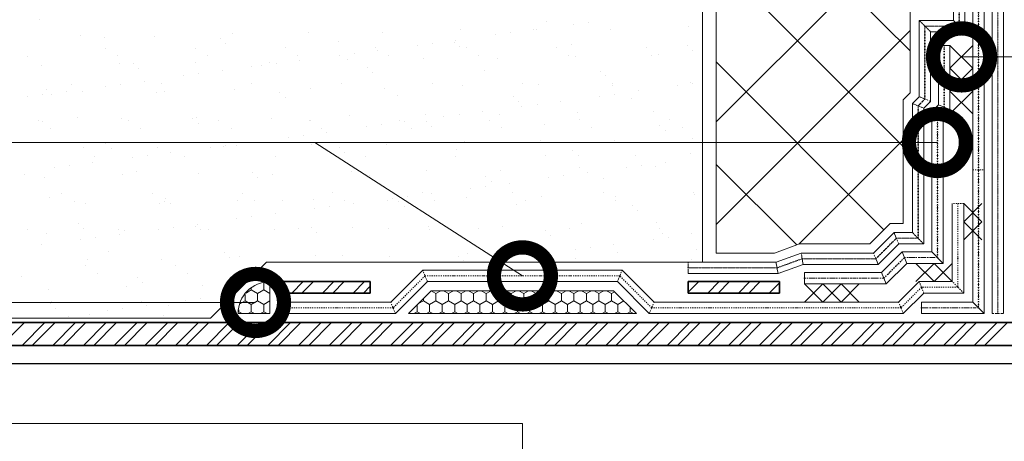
# Model space of a CAD drawing. Header units: millimetres. Extents: x 349531 to 1063351, y -131924 to 96186.
# Tile 34 of 228: x 473677 to 477995, y -55557 to -53709. Entities that reach past the tile are written whole.
import ezdxf

# ---------------------------------------------------------------- set-up
doc = ezdxf.new("R2010")
doc.units = ezdxf.units.MM
for name, pattern in [('пунктирнаяX2', [12.7, 0, -12.7]), ('Штрих-пунктирная', [20, 7.5, -2, 1, -2, 7.5]), ('штриховая 50', [1, 0.5, -0.5])]:
    doc.linetypes.add(name, pattern=pattern)
doc.layers.add('TN-АННОТАЦИИ', color=7, linetype='Continuous', lineweight=20, true_color=0x000000)
doc.layers.add('Штрих Пена Монтажная', color=7, linetype='Continuous', lineweight=15, true_color=0xff7c1c)
for name, color, linetype, lineweight in [('TN-Геотекстиль иглопробивной', 252, 'Штрих-пунктирная', 9), ('TN-ГИДРОИЗОЛЯЦИЯ БИТУМАЯ нижняя', 173, 'Continuous', 9), ('TN-ГИДРОИЗОЛЯЦИЯ УСИЛЕНИЕ', 1, 'Continuous', 9), ('TN-МЕТАЛЛ КОНСТРУКЦИИ', 162, 'Continuous', 35)]:
    doc.layers.add(name, color=color, linetype=linetype, lineweight=lineweight)

# ---------------------------------------------------------------- blocks, each defined once
blk = doc.blocks.new('_DotSmall')
at = {"color": 0, "linetype": 'ByBlock', "const_width": 0.5}
blk.add_lwpolyline([(-0.0625, 0, 1), (0.0625, 0, 1)], format="xyb", close=True, dxfattribs=at)

msp = doc.modelspace()

# ---------------------------------------------------------------- linework, layer by layer
at = {"lineweight": 15}
for p, q in [((476671.5, -54772.2), (476671.5, -50472.8)), ((474513.6, -55017.2), (474758.6, -54772.2)), ((474758.6, -54772.2), (476671.5, -54772.2)), ((472717.2, -55017.2), (474513.6, -55017.2))]:
    msp.add_line(p, q, dxfattribs=at)
at = {"lineweight": 20}
for p, q in [((476731.5, -54732.2), (476731.5, -50472.8)), ((477581.5, -53672.2), (477581.5, -54030.1)), ((477581.5, -54030.1), (477551.5, -54060.1)), ((477551.5, -54060.1), (477551.5, -54602.2)), ((477494.5, -54602.2), (477404.5, -54692.2)), ((477551.5, -54602.2), (477494.5, -54602.2)), ((477096.7, -54692.2), (476986.7, -54732.2)), ((477404.5, -54692.2), (477096.7, -54692.2)), ((476986.7, -54732.2), (476731.5, -54732.2))]:
    msp.add_line(p, q, dxfattribs=at)
at = {"linetype": 'Continuous', "lineweight": 9, "transparency": 33554559}
for p, q in [((477581.5, -53846.2), (476731.5, -52996.2)), ((476731.5, -54157.5), (477731.5, -53157.5)), ((477551.5, -54265.2), (476731.5, -53445.2)), ((476731.5, -54606.5), (477581.5, -53756.5)), ((477467, -54629.7), (476731.5, -53894.2)), ((477093.7, -54693.3), (477551.5, -54235.5)), ((477084.8, -54696.5), (476731.5, -54343.2))]:
    msp.add_line(p, q, dxfattribs=at)
at = {"linetype": 'Continuous', "lineweight": 9, "transparency": 33554687}
for p, q in [((473763.5, -53709.9), (473763.5, -53709.9)), ((475610.5, -53754.2), (475610.5, -53754.2)), ((475931.7, -53753.3), (475931.7, -53753.3)), ((475942.9, -53750), (475942.9, -53750)), ((475987.2, -53717), (475987.2, -53717)), ((476104.2, -53730.6), (476104.2, -53730.6)), ((476170.3, -53721.9), (476170.3, -53721.9)), ((476267.8, -53751.5), (476267.8, -53751.5)), ((476610.8, -53739.2), (476610.8, -53739.2)), ((473942.3, -53780.1), (473942.3, -53780.1)), ((474050, -53787), (474050, -53787)), ((474267.2, -53781.6), (474267.2, -53781.6)), ((474558.2, -53791.4), (474558.2, -53791.4)), ((474610.2, -53769.3), (474610.2, -53769.3)), ((474942.6, -53765), (474942.6, -53765)), ((475267.5, -53766.6), (475267.5, -53766.6)), ((475762.4, -53775.6), (475762.4, -53775.6)), ((475828.5, -53766.9), (475828.5, -53766.9)), ((474052.8, -53834), (474052.8, -53834)), ((474448.2, -53833.3), (474448.2, -53833.3)), ((474581.6, -53812.9), (474581.6, -53812.9)), ((474843.7, -53832.6), (474843.7, -53832.6)), ((475073.9, -53802.6), (475073.9, -53802.6)), ((475239.2, -53831.9), (475239.2, -53831.9)), ((475420.5, -53820.6), (475420.5, -53820.6)), ((475486.6, -53811.9), (475486.6, -53811.9)), ((475582.1, -53807), (475582.1, -53807)), ((475589.9, -53798.3), (475589.9, -53798.3)), ((475605.5, -53828.4), (475605.5, -53828.4)), ((475634.7, -53831.1), (475634.7, -53831.1)), ((476030.2, -53830.4), (476030.2, -53830.4)), ((476097.7, -53818.2), (476097.7, -53818.2)), ((476425.7, -53829.7), (476425.7, -53829.7)), ((476605.9, -53822.6), (476605.9, -53822.6)), ((473710.8, -53868.9), (473710.8, -53868.9)), ((474106.3, -53868.1), (474106.3, -53868.1)), ((474501.8, -53867.4), (474501.8, -53867.4)), ((474897.3, -53866.7), (474897.3, -53866.7)), ((475078.7, -53865.6), (475078.7, -53865.6)), ((475144.8, -53856.9), (475144.8, -53856.9)), ((475248, -53843.3), (475248, -53843.3)), ((475292.8, -53866), (475292.8, -53866)), ((475446.8, -53879.8), (475446.8, -53879.8)), ((475688.3, -53865.3), (475688.3, -53865.3)), ((475771.6, -53881.4), (475771.6, -53881.4)), ((476083.8, -53864.5), (476083.8, -53864.5)), ((476114.7, -53869), (476114.7, -53869)), ((476447.1, -53864.8), (476447.1, -53864.8)), ((476479.3, -53863.8), (476479.3, -53863.8)), ((476629.3, -53844), (476629.3, -53844)), ((473771, -53911.5), (473771, -53911.5)), ((474114, -53899.1), (474114, -53899.1)), ((474176.4, -53902.9), (474176.4, -53902.9)), ((474199.8, -53924.3), (474199.8, -53924.3)), ((474446.4, -53894.9), (474446.4, -53894.9)), ((474692.1, -53914.1), (474692.1, -53914.1)), ((474736.8, -53910.6), (474736.8, -53910.6)), ((474771.3, -53896.4), (474771.3, -53896.4)), ((474802.9, -53901.9), (474802.9, -53901.9)), ((474906.2, -53888.3), (474906.2, -53888.3)), ((475114.3, -53884.1), (475114.3, -53884.1)), ((475200.3, -53918.5), (475200.3, -53918.5)), ((474395, -53955.6), (474395, -53955.6)), ((474461.1, -53946.9), (474461.1, -53946.9)), ((474564.3, -53933.3), (474564.3, -53933.3)), ((475223.7, -53939.9), (475223.7, -53939.9)), ((475716, -53929.7), (475716, -53929.7)), ((476224.1, -53934.1), (476224.1, -53934.1)), ((476247.6, -53955.5), (476247.6, -53955.5)), ((473903.6, -53991.7), (473903.6, -53991.7)), ((474053.1, -54000.6), (474053.1, -54000.6)), ((474119.2, -53991.9), (474119.2, -53991.9)), ((474222.5, -53978.3), (474222.5, -53978.3)), ((474299.1, -53991), (474299.1, -53991)), ((474694.6, -53990.2), (474694.6, -53990.2)), ((474950.6, -54009.7), (474950.6, -54009.7)), ((475090.1, -53989.5), (475090.1, -53989.5)), ((475275.5, -54011.3), (475275.5, -54011.3)), ((475485.6, -53988.8), (475485.6, -53988.8)), ((475618.5, -53998.9), (475618.5, -53998.9)), ((475881.1, -53988.1), (475881.1, -53988.1)), ((475950.9, -53994.7), (475950.9, -53994.7)), ((476275.8, -53996.2), (476275.8, -53996.2)), ((476276.6, -53987.4), (476276.6, -53987.4)), ((476563.2, -53999), (476563.2, -53999)), ((476618.8, -53983.9), (476618.8, -53983.9)), ((476629.3, -53990.3), (476629.3, -53990.3)), ((473711.2, -54045.6), (473711.2, -54045.6)), ((473777.3, -54036.9), (473777.3, -54036.9)), ((473794.6, -54014.3), (473794.6, -54014.3)), ((473818.1, -54035.8), (473818.1, -54035.8)), ((473880.6, -54023.3), (473880.6, -54023.3)), ((473950.3, -54024.8), (473950.3, -54024.8)), ((474275.2, -54026.3), (474275.2, -54026.3)), ((474310.3, -54025.6), (474310.3, -54025.6)), ((474618.2, -54014), (474618.2, -54014)), ((474818.5, -54029.9), (474818.5, -54029.9)), ((474841.9, -54051.4), (474841.9, -54051.4)), ((475334.2, -54041.2), (475334.2, -54041.2)), ((475842.4, -54045.5), (475842.4, -54045.5)), ((476221.3, -54044), (476221.3, -54044)), ((476287.4, -54035.3), (476287.4, -54035.3)), ((476390.7, -54021.7), (476390.7, -54021.7)), ((475865.8, -54067), (475865.8, -54067)), ((475879.5, -54089), (475879.5, -54089)), ((475945.6, -54080.3), (475945.6, -54080.3)), ((476048.8, -54066.7), (476048.8, -54066.7)), ((476358, -54056.7), (476358, -54056.7)), ((473928.5, -54137), (473928.5, -54137)), ((474436.7, -54141.4), (474436.7, -54141.4)), ((474454.4, -54139.6), (474454.4, -54139.6)), ((474779.3, -54141.2), (474779.3, -54141.2)), ((475122.3, -54128.8), (475122.3, -54128.8)), ((475454.8, -54124.6), (475454.8, -54124.6)), ((475537.6, -54134), (475537.6, -54134)), ((475603.7, -54125.3), (475603.7, -54125.3)), ((475707, -54111.7), (475707, -54111.7)), ((475779.6, -54126.1), (475779.6, -54126.1)), ((476122.7, -54113.8), (476122.7, -54113.8)), ((476455.1, -54109.5), (476455.1, -54109.5)), ((473759.8, -54152.8), (473759.8, -54152.8)), ((473779, -54156.2), (473779, -54156.2)), ((474122, -54143.8), (474122, -54143.8)), ((474155.3, -54152), (474155.3, -54152)), ((474208.9, -54186.2), (474208.9, -54186.2)), ((474460.1, -54162.8), (474460.1, -54162.8)), ((474550.8, -54151.3), (474550.8, -54151.3)), ((474604.4, -54185.4), (474604.4, -54185.4)), ((474946.3, -54150.6), (474946.3, -54150.6)), ((474952.4, -54152.6), (474952.4, -54152.6)), ((474999.9, -54184.7), (474999.9, -54184.7)), ((475195.8, -54179), (475195.8, -54179)), ((475261.9, -54170.3), (475261.9, -54170.3)), ((475341.8, -54149.9), (475341.8, -54149.9)), ((475365.1, -54156.7), (475365.1, -54156.7)), ((475395.4, -54184), (475395.4, -54184)), ((475460.6, -54157), (475460.6, -54157)), ((475484, -54178.4), (475484, -54178.4)), ((475737.3, -54149.2), (475737.3, -54149.2)), ((475790.9, -54183.3), (475790.9, -54183.3)), ((475976.3, -54168.2), (475976.3, -54168.2)), ((476132.8, -54148.5), (476132.8, -54148.5)), ((476186.4, -54182.6), (476186.4, -54182.6)), ((476484.4, -54172.6), (476484.4, -54172.6)), ((476528.3, -54147.7), (476528.3, -54147.7)), ((476581.9, -54181.9), (476581.9, -54181.9)), ((473813.4, -54186.9), (473813.4, -54186.9)), ((474853.9, -54224), (474853.9, -54224)), ((474920, -54215.3), (474920, -54215.3)), ((475023.3, -54201.7), (475023.3, -54201.7)), ((476507.9, -54194), (476507.9, -54194)), ((476626.8, -54228.6), (476626.8, -54228.6)), ((473958.3, -54269.5), (473958.3, -54269.5)), ((474054.9, -54252.9), (474054.9, -54252.9)), ((474283.2, -54271), (474283.2, -54271)), ((474512, -54269), (474512, -54269)), ((474570.6, -54264.1), (474570.6, -54264.1)), ((474578.2, -54260.3), (474578.2, -54260.3)), ((474626.2, -54258.7), (474626.2, -54258.7)), ((474681.4, -54246.7), (474681.4, -54246.7)), ((474958.6, -54254.4), (474958.6, -54254.4)), ((475078.8, -54268.4), (475078.8, -54268.4)), ((475283.5, -54256), (475283.5, -54256)), ((475626.5, -54243.6), (475626.5, -54243.6)), ((475958.9, -54239.4), (475958.9, -54239.4)), ((476283.8, -54240.9), (476283.8, -54240.9)), ((474006.2, -54309.7), (474006.2, -54309.7)), ((474078.4, -54274.3), (474078.4, -54274.3)), ((474170.2, -54314), (474170.2, -54314)), ((474236.3, -54305.3), (474236.3, -54305.3)), ((474339.5, -54291.7), (474339.5, -54291.7)), ((474401.7, -54309), (474401.7, -54309)), ((474797.2, -54308.3), (474797.2, -54308.3)), ((475102.2, -54289.9), (475102.2, -54289.9)), ((475192.7, -54307.6), (475192.7, -54307.6)), ((475588.2, -54306.8), (475588.2, -54306.8)), ((475594.5, -54279.7), (475594.5, -54279.7)), ((475983.7, -54306.1), (475983.7, -54306.1)), ((476102.7, -54284), (476102.7, -54284)), ((476126.1, -54305.5), (476126.1, -54305.5)), ((476379.2, -54305.4), (476379.2, -54305.4)), ((476618.3, -54295.3), (476618.3, -54295.3)), ((473894.4, -54350.3), (473894.4, -54350.3)), ((473997.7, -54336.7), (473997.7, -54336.7)), ((476130.7, -54358.5), (476130.7, -54358.5)), ((476338.4, -54357.4), (476338.4, -54357.4)), ((476404.5, -54348.7), (476404.5, -54348.7)), ((476463.1, -54354.2), (476463.1, -54354.2)), ((476507.8, -54335.1), (476507.8, -54335.1)), ((473696.6, -54385.8), (473696.6, -54385.8)), ((473787, -54400.9), (473787, -54400.9)), ((473828.3, -54359), (473828.3, -54359)), ((474130, -54388.5), (474130, -54388.5)), ((474188.8, -54375.5), (474188.8, -54375.5)), ((474462.4, -54384.3), (474462.4, -54384.3)), ((474697, -54379.9), (474697, -54379.9)), ((474720.4, -54401.4), (474720.4, -54401.4)), ((474787.3, -54385.9), (474787.3, -54385.9)), ((475130.3, -54373.5), (475130.3, -54373.5)), ((475212.7, -54391.1), (475212.7, -54391.1)), ((475462.8, -54369.3), (475462.8, -54369.3)), ((475720.9, -54395.5), (475720.9, -54395.5)), ((475787.6, -54370.8), (475787.6, -54370.8)), ((476062.7, -54393.7), (476062.7, -54393.7)), ((476165.9, -54380.1), (476165.9, -54380.1)), ((475720.8, -54438.7), (475720.8, -54438.7)), ((475744.3, -54417), (475744.3, -54417)), ((475824.1, -54425.1), (475824.1, -54425.1)), ((475996.6, -54402.4), (475996.6, -54402.4)), ((476236.6, -54406.7), (476236.6, -54406.7)), ((473807.1, -54487), (473807.1, -54487)), ((473862.4, -54470.8), (473862.4, -54470.8)), ((474257.9, -54470.1), (474257.9, -54470.1)), ((474653.4, -54469.3), (474653.4, -54469.3)), ((475048.9, -54468.6), (475048.9, -54468.6)), ((475379, -54483.7), (475379, -54483.7)), ((475444.4, -54467.9), (475444.4, -54467.9)), ((475482.2, -54470.1), (475482.2, -54470.1)), ((475634.5, -54488.3), (475634.5, -54488.3)), ((475654.7, -54447.4), (475654.7, -54447.4)), ((475839.9, -54467.2), (475839.9, -54467.2)), ((475966.9, -54484.1), (475966.9, -54484.1)), ((476235.4, -54466.5), (476235.4, -54466.5)), ((476291.8, -54485.7), (476291.8, -54485.7)), ((476630.9, -54465.8), (476630.9, -54465.8)), ((476634.8, -54473.3), (476634.8, -54473.3)), ((473915.9, -54504.9), (473915.9, -54504.9)), ((473966.3, -54514.2), (473966.3, -54514.2)), ((474291.2, -54515.7), (474291.2, -54515.7)), ((474311.4, -54504.2), (474311.4, -54504.2)), ((474315.3, -54491.4), (474315.3, -54491.4)), ((474338.7, -54512.8), (474338.7, -54512.8)), ((474634.2, -54503.4), (474634.2, -54503.4)), ((474706.9, -54503.5), (474706.9, -54503.5)), ((474830.9, -54502.6), (474830.9, -54502.6)), ((474966.6, -54499.1), (474966.6, -54499.1)), ((475037.1, -54528.7), (475037.1, -54528.7)), ((475102.4, -54502.7), (475102.4, -54502.7)), ((475140.3, -54515.1), (475140.3, -54515.1)), ((475291.5, -54500.7), (475291.5, -54500.7)), ((475312.9, -54492.4), (475312.9, -54492.4)), ((475339.1, -54507), (475339.1, -54507)), ((475362.5, -54528.4), (475362.5, -54528.4)), ((475497.9, -54502), (475497.9, -54502)), ((475854.8, -54518.2), (475854.8, -54518.2)), ((475893.4, -54501.3), (475893.4, -54501.3)), ((476288.9, -54500.6), (476288.9, -54500.6)), ((476363, -54522.6), (476363, -54522.6)), ((474695.2, -54573.7), (474695.2, -54573.7)), ((474798.5, -54560.1), (474798.5, -54560.1)), ((474971, -54537.4), (474971, -54537.4)), ((476386.4, -54544), (476386.4, -54544)), ((473933.5, -54602.8), (473933.5, -54602.8)), ((474449.1, -54614.1), (474449.1, -54614.1)), ((474456.6, -54605.1), (474456.6, -54605.1)), ((474629.1, -54582.4), (474629.1, -54582.4)), ((475470.8, -54614), (475470.8, -54614)), ((475795.6, -54615.5), (475795.6, -54615.5)), ((476138.7, -54603.2), (476138.7, -54603.2)), ((476471.1, -54598.9), (476471.1, -54598.9)), ((473713.3, -54628.4), (473713.3, -54628.4)), ((473795, -54645.6), (473795, -54645.6)), ((473956.9, -54624.3), (473956.9, -54624.3)), ((474108.7, -54627.7), (474108.7, -54627.7)), ((474114.8, -54650.1), (474114.8, -54650.1)), ((474138, -54633.2), (474138, -54633.2)), ((474287.3, -54627.4), (474287.3, -54627.4)), ((474353.4, -54618.7), (474353.4, -54618.7)), ((474470.4, -54629), (474470.4, -54629)), ((474504.2, -54627), (474504.2, -54627)), ((474795.3, -54630.6), (474795.3, -54630.6)), ((474899.7, -54626.3), (474899.7, -54626.3)), ((474957.3, -54618.4), (474957.3, -54618.4)), ((474980.7, -54639.9), (474980.7, -54639.9)), ((475138.3, -54618.2), (475138.3, -54618.2)), ((475295.2, -54625.6), (475295.2, -54625.6)), ((475473, -54629.7), (475473, -54629.7)), ((475690.7, -54624.9), (475690.7, -54624.9)), ((475981.2, -54634), (475981.2, -54634)), ((476004.6, -54655.5), (476004.6, -54655.5)), ((476086.2, -54624.1), (476086.2, -54624.1)), ((476481.7, -54623.4), (476481.7, -54623.4)), ((476496.9, -54645.3), (476496.9, -54645.3)), ((476624.9, -54648.5), (476624.9, -54648.5)), ((473772.9, -54695.1), (473772.9, -54695.1)), ((473945.4, -54672.4), (473945.4, -54672.4)), ((474011.5, -54663.7), (474011.5, -54663.7)), ((476283, -54693.5), (476283, -54693.5)), ((476455.5, -54670.8), (476455.5, -54670.8)), ((476521.6, -54662.1), (476521.6, -54662.1)), ((474067.4, -54725.5), (474067.4, -54725.5)), ((474575.6, -54729.9), (474575.6, -54729.9)), ((474974.6, -54743.8), (474974.6, -54743.8)), ((475091.2, -54741.1), (475091.2, -54741.1)), ((475299.5, -54745.4), (475299.5, -54745.4)), ((475599.4, -54745.5), (475599.4, -54745.5)), ((475642.5, -54733), (475642.5, -54733)), ((475941.2, -54738.5), (475941.2, -54738.5)), ((475974.9, -54728.8), (475974.9, -54728.8)), ((476113.7, -54715.8), (476113.7, -54715.8)), ((476179.8, -54707.1), (476179.8, -54707.1)), ((476299.8, -54730.4), (476299.8, -54730.4)), ((476642.8, -54718), (476642.8, -54718)), ((473965, -54788.8), (473965, -54788.8)), ((473974.3, -54758.9), (473974.3, -54758.9)), ((474299.2, -54760.4), (474299.2, -54760.4)), ((474360.5, -54788.1), (474360.5, -54788.1)), ((474599, -54751.4), (474599, -54751.4)), ((474642.2, -54748.1), (474642.2, -54748.1)), ((475622.8, -54766.9), (475622.8, -54766.9)), ((475771.8, -54760.8), (475771.8, -54760.8)), ((475837.9, -54752.1), (475837.9, -54752.1)), ((476115.1, -54756.7), (476115.1, -54756.7)), ((476623.3, -54761.1), (476623.3, -54761.1)), ((474018.5, -54822.9), (474018.5, -54822.9)), ((474414, -54822.2), (474414, -54822.2)), ((473685.6, -54837), (473685.6, -54837)), ((474193.8, -54841.4), (474193.8, -54841.4)), ((474217.2, -54862.8), (474217.2, -54862.8)), ((474478.4, -54873.7), (474478.4, -54873.7)), ((473803, -54890.3), (473803, -54890.3)), ((474146, -54878), (474146, -54878)), ((474573.7, -54918.5), (474573.7, -54918.5)), ((473812, -54952.8), (473812, -54952.8)), ((473815.8, -54946.5), (473815.8, -54946.5)), ((474211.3, -54945.7), (474211.3, -54945.7)), ((474404.4, -54940.8), (474404.4, -54940.8)), ((474470.5, -54932.1), (474470.5, -54932.1)), ((473835.4, -54974.3), (473835.4, -54974.3)), ((473982.3, -55003.6), (473982.3, -55003.6)), ((474062.5, -54985.8), (474062.5, -54985.8)), ((474128.6, -54977.1), (474128.6, -54977.1)), ((474231.9, -54963.5), (474231.9, -54963.5)), ((474307.2, -55005.1), (474307.2, -55005.1)), ((474327.7, -54964.1), (474327.7, -54964.1)), ((473890, -55008.5), (473890, -55008.5))]:
    msp.add_line(p, q, dxfattribs=at)
at = {"color": 1}
for points in [[(477856.5, -53822.2), (477756.5, -53922.2)], [(477856.5, -53922.2), (477756.5, -53822.2)], [(477856.5, -53922.2), (477756.5, -54022.2)], [(477856.5, -54022.2), (477756.5, -53922.2)], [(477856.5, -54122.2), (477756.5, -54022.2)], [(477856.5, -54022.2), (477756.5, -54122.2)], [(477896.5, -54514.7), (477816.5, -54594.7)], [(477896.5, -54594.7), (477816.5, -54514.7)], [(477896.5, -54674.7), (477816.5, -54594.7)], [(477896.5, -54594.7), (477816.5, -54674.7)], [(477606.5, -54777.2), (477686.5, -54857.2)], [(477686.5, -54777.2), (477606.5, -54857.2)], [(477766.5, -54777.2), (477686.5, -54857.2)], [(477686.5, -54777.2), (477766.5, -54857.2)], [(477118.7, -54867.2), (477198.7, -54947.2)], [(477198.7, -54867.2), (477118.7, -54947.2)], [(477198.7, -54867.2), (477278.7, -54947.2)], [(477278.7, -54867.2), (477198.7, -54947.2)], [(477358.7, -54867.2), (477278.7, -54947.2)], [(477278.7, -54867.2), (477358.7, -54947.2)]]:
    msp.add_lwpolyline(points, dxfattribs=at)
at = {"lineweight": 30, "ltscale": 3}
msp.add_lwpolyline([(482637.7, -55217.2), (471647.4, -55217.2)], dxfattribs=at)
at = {"layer": 'TN-АННОТАЦИИ'}
for p, q in [((477807.3, -53872.2), (481827.6, -53872.2)), ((477701.5, -54247.2), (471226.3, -54247.2)), ((474711.2, -54948.6), (471226.3, -54948.6))]:
    msp.add_line(p, q, dxfattribs=at)
for points in [[(475881.5, -54832.2), (474971.3, -54247.2), (471226.3, -54247.2)], [(475881.5, -56487.2), (475881.5, -55478.6), (471226.3, -55478.6)]]:
    msp.add_lwpolyline(points, dxfattribs=at)
at = {"layer": 'TN-Геотекстиль иглопробивной', "linetype": 'Continuous'}
for p, q in [((477771.5, -53712.2), (477771.5, -50472.8)), ((477821.5, -53762.2), (477821.5, -50472.8)), ((477941.5, -50472.8), (477941.5, -54997.2)), ((477991.5, -50472.8), (477991.5, -54997.2)), ((477621.5, -54046.6), (477621.5, -53712.2)), ((477621.5, -53712.2), (477771.5, -53712.2)), ((477671.5, -54067.3), (477671.5, -53762.2)), ((477671.5, -53762.2), (477821.5, -53762.2)), ((477591.5, -54076.6), (477621.5, -54046.6)), ((477591.5, -54642.2), (477591.5, -54076.6)), ((477641.5, -54097.3), (477671.5, -54067.3)), ((477641.5, -54692.2), (477641.5, -54097.3)), ((477421.1, -54732.2), (477511.1, -54642.2)), ((477511.1, -54642.2), (477591.5, -54642.2)), ((477441.8, -54782.2), (477531.8, -54692.2)), ((477531.8, -54692.2), (477641.5, -54692.2)), ((476993.8, -54772.2), (477103.8, -54732.2)), ((477103.8, -54732.2), (477421.1, -54732.2)), ((476608.7, -54772.2), (476993.8, -54772.2)), ((477002.6, -54822.2), (477112.6, -54782.2)), ((477112.6, -54782.2), (477441.8, -54782.2)), ((476608.7, -54822.2), (477002.6, -54822.2))]:
    msp.add_line(p, q, dxfattribs=at)
at = {"layer": 'TN-Геотекстиль иглопробивной', "linetype": 'пунктирнаяX2'}
for p, q in [((477796.5, -53737.2), (477796.5, -50472.8)), ((477646.5, -54057), (477646.5, -53737.2)), ((477646.5, -53737.2), (477796.5, -53737.2)), ((477616.5, -54087), (477646.5, -54057)), ((477616.5, -54667.2), (477616.5, -54087)), ((477431.5, -54757.2), (477521.5, -54667.2)), ((477521.5, -54667.2), (477616.5, -54667.2)), ((476998.2, -54797.2), (477108.2, -54757.2)), ((477108.2, -54757.2), (477431.5, -54757.2)), ((476608.7, -54797.2), (476998.2, -54797.2))]:
    msp.add_line(p, q, dxfattribs=at)
at = {"layer": 'TN-Геотекстиль иглопробивной', "linetype": 'Штрих-пунктирная', "ltscale": 0.6}
for p, q in [((477796.5, -53737.2), (477796.5, -50472.8)), ((477966.5, -54997.2), (477966.5, -50472.8)), ((477646.5, -54057), (477646.5, -53737.2)), ((477646.5, -53737.2), (477796.5, -53737.2)), ((477616.5, -54087), (477646.5, -54057)), ((477616.5, -54667.2), (477616.5, -54087)), ((477431.5, -54757.2), (477521.5, -54667.2)), ((477521.5, -54667.2), (477616.5, -54667.2)), ((476998.2, -54797.2), (477108.2, -54757.2)), ((477108.2, -54757.2), (477431.5, -54757.2)), ((476608.7, -54797.2), (476998.2, -54797.2))]:
    msp.add_line(p, q, dxfattribs=at)
at = {"layer": 'TN-Геотекстиль иглопробивной'}
for p, q in [((477671.5, -53762.2), (477621.5, -53712.2)), ((477821.5, -53762.2), (477771.5, -53712.2)), ((477671.5, -54067.3), (477621.5, -54046.6)), ((477641.5, -54097.3), (477591.5, -54076.6)), ((477531.8, -54692.2), (477511.1, -54642.2)), ((477641.5, -54692.2), (477591.5, -54642.2)), ((477112.6, -54782.2), (477103.8, -54732.2)), ((477441.8, -54782.2), (477421.1, -54732.2)), ((476608.7, -54822.2), (476608.7, -54772.2)), ((477002.6, -54822.2), (476993.8, -54772.2))]:
    msp.add_line(p, q, dxfattribs=at)
at = {"layer": 'TN-Геотекстиль иглопробивной', "linetype": 'Штрих-пунктирная'}
msp.add_line((477941.5, -54997.2), (477991.5, -54997.2), dxfattribs=at)
at = {"layer": 'TN-ГИДРОИЗОЛЯЦИЯ БИТУМАЯ нижняя', "linetype": 'Continuous'}
for p, q in [((477856.5, -54947.2), (477856.5, -50472.8)), ((477906.5, -54997.2), (477906.5, -50472.8)), ((477631.5, -54947.2), (477856.5, -54947.2)), ((477631.5, -54997.2), (477906.5, -54997.2))]:
    msp.add_line(p, q, dxfattribs=at)
at = {"layer": 'TN-ГИДРОИЗОЛЯЦИЯ БИТУМАЯ нижняя', "linetype": 'Continuous', "ltscale": 10}
for p, q in [((477856.5, -50472.8), (477856.5, -54367.2)), ((477906.5, -50472.8), (477906.5, -54367.2))]:
    msp.add_line(p, q, dxfattribs=at)
at = {"layer": 'TN-ГИДРОИЗОЛЯЦИЯ БИТУМАЯ нижняя', "linetype": 'пунктирнаяX2'}
for p, q in [((477881.5, -54972.2), (477881.5, -50472.8)), ((477631.5, -54972.2), (477881.5, -54972.2))]:
    msp.add_line(p, q, dxfattribs=at)
at = {"layer": 'TN-ГИДРОИЗОЛЯЦИЯ БИТУМАЯ нижняя', "linetype": 'штриховая 50', "ltscale": 10}
for p, q in [((477881.5, -50472.8), (477881.5, -54972.2)), ((477856.5, -54367.2), (477906.5, -54367.2)), ((477881.5, -54972.2), (477631.5, -54972.2))]:
    msp.add_line(p, q, dxfattribs=at)
at = {"layer": 'TN-ГИДРОИЗОЛЯЦИЯ БИТУМАЯ нижняя'}
for p, q in [((477631.5, -54997.2), (477631.5, -54947.2)), ((477906.5, -54997.2), (477856.5, -54947.2))]:
    msp.add_line(p, q, dxfattribs=at)
at = {"layer": 'TN-ГИДРОИЗОЛЯЦИЯ УСИЛЕНИЕ'}
for p, q in [((477756.5, -53822.2), (477706.5, -53822.2)), ((477756.5, -54102.5), (477706.5, -54081.8)), ((477726.5, -54132.5), (477676.5, -54111.8)), ((477567, -54777.2), (477546.3, -54727.2)), ((477726.5, -54777.2), (477676.5, -54727.2)), ((477118.7, -54867.2), (477118.7, -54817.2)), ((477477, -54867.2), (477456.3, -54817.2))]:
    msp.add_line(p, q, dxfattribs=at)
at = {"layer": 'TN-ГИДРОИЗОЛЯЦИЯ УСИЛЕНИЕ', "linetype": 'Continuous'}
for p, q in [((477706.5, -54081.8), (477706.5, -53822.2)), ((477756.5, -54102.5), (477756.5, -53822.2)), ((477676.5, -54111.8), (477706.5, -54081.8)), ((477676.5, -54727.2), (477676.5, -54111.8)), ((477726.5, -54132.5), (477756.5, -54102.5)), ((477726.5, -54777.2), (477726.5, -54132.5)), ((477456.3, -54817.2), (477546.3, -54727.2)), ((477546.3, -54727.2), (477676.5, -54727.2)), ((477477, -54867.2), (477567, -54777.2)), ((477567, -54777.2), (477726.5, -54777.2)), ((477118.7, -54817.2), (477456.3, -54817.2)), ((477118.7, -54867.2), (477477, -54867.2))]:
    msp.add_line(p, q, dxfattribs=at)
at = {"layer": 'TN-ГИДРОИЗОЛЯЦИЯ УСИЛЕНИЕ', "linetype": 'пунктирнаяX2'}
for p, q in [((477731.5, -54092.2), (477731.5, -53822.2)), ((477701.5, -54122.2), (477731.5, -54092.2)), ((477701.5, -54752.2), (477701.5, -54122.2)), ((477466.7, -54842.2), (477556.7, -54752.2)), ((477556.7, -54752.2), (477701.5, -54752.2)), ((477118.7, -54842.2), (477466.7, -54842.2))]:
    msp.add_line(p, q, dxfattribs=at)
at = {"layer": 'TN-ГИДРОИЗОЛЯЦИЯ УСИЛЕНИЕ', "linetype": 'штриховая 50', "ltscale": 10}
for p, q in [((477731.5, -54092.2), (477731.5, -53822.2)), ((477701.5, -54122.2), (477731.5, -54092.2)), ((477701.5, -54752.2), (477701.5, -54122.2)), ((477816.5, -54514.7), (477766.5, -54514.7)), ((477791.5, -54514.7), (477791.5, -54882.2)), ((477466.7, -54842.2), (477556.7, -54752.2)), ((477556.7, -54752.2), (477701.5, -54752.2)), ((475454.5, -54832.2), (475314.5, -54972.2)), ((475464.9, -54857.2), (475444.2, -54807.2)), ((476308.4, -54832.2), (475454.5, -54832.2)), ((476298, -54857.2), (476318.7, -54807.2)), ((476448.4, -54972.2), (476308.4, -54832.2)), ((477118.7, -54842.2), (477466.7, -54842.2)), ((477641.8, -54907.2), (477621.1, -54857.2)), ((477816.5, -54907.2), (477766.5, -54857.2)), ((477631.5, -54882.2), (477541.5, -54972.2)), ((477791.5, -54882.2), (477631.5, -54882.2)), ((474814.5, -54997.2), (474814.5, -54947.2)), ((475324.9, -54997.2), (475304.2, -54947.2)), ((476438, -54997.2), (476458.7, -54947.2)), ((477551.8, -54997.2), (477531.1, -54947.2)), ((475314.5, -54972.2), (474814.5, -54972.2)), ((477541.5, -54972.2), (476448.4, -54972.2))]:
    msp.add_line(p, q, dxfattribs=at)
at = {"layer": 'TN-ГИДРОИЗОЛЯЦИЯ УСИЛЕНИЕ', "linetype": 'Continuous', "ltscale": 10}
for p, q in [((477766.5, -54857.2), (477766.5, -54514.7)), ((477816.5, -54907.2), (477816.5, -54514.7)), ((475304.2, -54947.2), (475444.2, -54807.2)), ((475444.2, -54807.2), (476318.7, -54807.2)), ((476318.7, -54807.2), (476458.7, -54947.2)), ((475324.9, -54997.2), (475464.9, -54857.2)), ((475464.9, -54857.2), (476298, -54857.2)), ((476298, -54857.2), (476438, -54997.2)), ((477531.1, -54947.2), (477621.1, -54857.2)), ((477621.1, -54857.2), (477766.5, -54857.2)), ((477551.8, -54997.2), (477641.8, -54907.2)), ((477641.8, -54907.2), (477816.5, -54907.2)), ((474814.5, -54947.2), (475304.2, -54947.2)), ((476458.7, -54947.2), (477531.1, -54947.2)), ((474814.5, -54997.2), (475324.9, -54997.2)), ((476438, -54997.2), (477551.8, -54997.2))]:
    msp.add_line(p, q, dxfattribs=at)
at = {"layer": 'TN-ГИДРОИЗОЛЯЦИЯ УСИЛЕНИЕ', "linetype": 'пунктирнаяX2', "ltscale": 10}
for p, q in [((477791.5, -54882.2), (477791.5, -54514.7)), ((475314.5, -54972.2), (475454.5, -54832.2)), ((475454.5, -54832.2), (476308.4, -54832.2)), ((476308.4, -54832.2), (476448.4, -54972.2)), ((477541.5, -54972.2), (477631.5, -54882.2)), ((477631.5, -54882.2), (477791.5, -54882.2)), ((474814.5, -54972.2), (475314.5, -54972.2)), ((476448.4, -54972.2), (477541.5, -54972.2))]:
    msp.add_line(p, q, dxfattribs=at)
at = {"layer": 'TN-МЕТАЛЛ КОНСТРУКЦИИ'}
for p, q in [((474814.5, -54857.2), (474814.5, -54857.2)), ((474814.5, -54857.2), (475214.5, -54857.2)), ((474814.5, -54907.2), (474814.5, -54857.2)), ((475214.5, -54857.2), (475214.5, -54907.2)), ((476608.7, -54857.2), (477008.7, -54857.2)), ((476608.7, -54907.2), (476608.7, -54857.2)), ((477008.7, -54857.2), (477008.7, -54907.2)), ((475214.5, -54907.2), (474814.5, -54907.2)), ((477008.7, -54907.2), (476608.7, -54907.2)), ((481281.5, -55037.2), (472777.2, -55037.2)), ((472777.2, -55137.2), (481281.5, -55137.2))]:
    msp.add_line(p, q, dxfattribs=at)
at = {"layer": 'TN-МЕТАЛЛ КОНСТРУКЦИИ', "linetype": 'Continuous', "lineweight": 20, "transparency": 33554687}
for p, q in [((474814.5, -54872.7), (474830.1, -54857.2)), ((474869.9, -54907.2), (474919.9, -54857.2)), ((474914.8, -54907.2), (474964.8, -54857.2)), ((475004.6, -54907.2), (475054.6, -54857.2)), ((475049.5, -54907.2), (475099.5, -54857.2)), ((475139.3, -54907.2), (475189.3, -54857.2)), ((475184.2, -54907.2), (475214.5, -54876.8)), ((476608.7, -54858.4), (476610, -54857.2)), ((476608.7, -54903.3), (476654.9, -54857.2)), ((476694.7, -54907.2), (476744.7, -54857.2)), ((476739.6, -54907.2), (476789.6, -54857.2)), ((476829.4, -54907.2), (476879.4, -54857.2)), ((476874.3, -54907.2), (476924.3, -54857.2)), ((476964.1, -54907.2), (477008.7, -54862.5)), ((473597.6, -55137.2), (473697.6, -55037.2)), ((473687.4, -55137.2), (473787.4, -55037.2)), ((473732.3, -55137.2), (473832.3, -55037.2)), ((473822.1, -55137.2), (473922.1, -55037.2)), ((473867, -55137.2), (473967, -55037.2)), ((473956.8, -55137.2), (474056.8, -55037.2)), ((474001.7, -55137.2), (474101.7, -55037.2)), ((474091.5, -55137.2), (474191.5, -55037.2)), ((474136.4, -55137.2), (474236.4, -55037.2)), ((474226.2, -55137.2), (474326.2, -55037.2)), ((474271.1, -55137.2), (474371.1, -55037.2)), ((474360.9, -55137.2), (474460.9, -55037.2)), ((474405.8, -55137.2), (474505.8, -55037.2)), ((474495.6, -55137.2), (474595.6, -55037.2)), ((474540.5, -55137.2), (474640.5, -55037.2)), ((474630.3, -55137.2), (474730.3, -55037.2)), ((474675.2, -55137.2), (474775.2, -55037.2)), ((474765, -55137.2), (474865, -55037.2)), ((474809.9, -55137.2), (474909.9, -55037.2)), ((474899.7, -55137.2), (474999.7, -55037.2)), ((474944.6, -55137.2), (475044.6, -55037.2)), ((475034.4, -55137.2), (475134.4, -55037.2)), ((475079.3, -55137.2), (475179.3, -55037.2)), ((475169.1, -55137.2), (475269.1, -55037.2)), ((475214, -55137.2), (475314, -55037.2)), ((475303.8, -55137.2), (475403.8, -55037.2)), ((475348.7, -55137.2), (475448.7, -55037.2)), ((475438.5, -55137.2), (475538.5, -55037.2)), ((475483.4, -55137.2), (475583.4, -55037.2)), ((475573.2, -55137.2), (475673.2, -55037.2)), ((475618.1, -55137.2), (475718.1, -55037.2)), ((475707.9, -55137.2), (475807.9, -55037.2)), ((475752.8, -55137.2), (475852.8, -55037.2)), ((475842.6, -55137.2), (475942.6, -55037.2)), ((475887.5, -55137.2), (475987.5, -55037.2)), ((475977.3, -55137.2), (476077.3, -55037.2)), ((476022.2, -55137.2), (476122.2, -55037.2)), ((476112, -55137.2), (476212, -55037.2)), ((476156.9, -55137.2), (476256.9, -55037.2)), ((476246.7, -55137.2), (476346.7, -55037.2)), ((476291.6, -55137.2), (476391.6, -55037.2)), ((476381.4, -55137.2), (476481.4, -55037.2)), ((476426.3, -55137.2), (476526.3, -55037.2)), ((476516.2, -55137.2), (476616.2, -55037.2)), ((476561.1, -55137.2), (476661.1, -55037.2)), ((476650.9, -55137.2), (476750.9, -55037.2)), ((476695.8, -55137.2), (476795.8, -55037.2)), ((476785.6, -55137.2), (476885.6, -55037.2)), ((476830.5, -55137.2), (476930.5, -55037.2)), ((476920.3, -55137.2), (477020.3, -55037.2)), ((476965.2, -55137.2), (477065.2, -55037.2)), ((477055, -55137.2), (477155, -55037.2)), ((477099.9, -55137.2), (477199.9, -55037.2)), ((477189.7, -55137.2), (477289.7, -55037.2)), ((477234.6, -55137.2), (477334.6, -55037.2)), ((477324.4, -55137.2), (477424.4, -55037.2)), ((477369.3, -55137.2), (477469.3, -55037.2)), ((477459.1, -55137.2), (477559.1, -55037.2)), ((477504, -55137.2), (477604, -55037.2)), ((477593.8, -55137.2), (477693.8, -55037.2)), ((477638.7, -55137.2), (477738.7, -55037.2)), ((477728.5, -55137.2), (477828.5, -55037.2)), ((477773.4, -55137.2), (477873.4, -55037.2)), ((477863.2, -55137.2), (477963.2, -55037.2)), ((477908.1, -55137.2), (478008.1, -55037.2))]:
    msp.add_line(p, q, dxfattribs=at)
at = {"layer": 'Штрих Пена Монтажная', "linetype": 'Continuous'}
for p, q in [((474747.8, -54893.8), (474747.8, -54862.5)), ((474665.3, -54941.4), (474665.3, -54913.6)), ((474692.8, -54893.8), (474669.5, -54907.2)), ((474692.8, -54893.8), (474692.8, -54886.7)), ((474720.3, -54909.7), (474692.8, -54893.8)), ((474747.8, -54893.8), (474720.3, -54909.7)), ((474720.3, -54941.4), (474720.3, -54909.7)), ((474774.5, -54909.3), (474747.8, -54893.8)), ((475502.3, -54909.7), (475481.2, -54897.5)), ((475523.9, -54897.2), (475502.3, -54909.7)), ((475502.3, -54941.4), (475502.3, -54909.7)), ((475557.3, -54909.7), (475535.6, -54897.2)), ((475578.9, -54897.2), (475557.3, -54909.7)), ((475557.3, -54941.4), (475557.3, -54909.7)), ((475612.3, -54909.7), (475590.6, -54897.2)), ((475633.9, -54897.2), (475612.3, -54909.7)), ((475612.3, -54941.4), (475612.3, -54909.7)), ((475667.3, -54909.7), (475645.6, -54897.2)), ((475688.9, -54897.2), (475667.3, -54909.7)), ((475667.3, -54941.4), (475667.3, -54909.7)), ((475722.3, -54909.7), (475700.6, -54897.2)), ((475743.9, -54897.2), (475722.3, -54909.7)), ((475722.3, -54941.4), (475722.3, -54909.7)), ((475777.3, -54909.7), (475755.6, -54897.2)), ((475798.9, -54897.2), (475777.3, -54909.7)), ((475777.3, -54941.4), (475777.3, -54909.7)), ((475832.3, -54909.7), (475810.6, -54897.2)), ((475853.9, -54897.2), (475832.3, -54909.7)), ((475832.3, -54941.4), (475832.3, -54909.7)), ((475887.2, -54909.7), (475865.6, -54897.2)), ((475908.9, -54897.2), (475887.2, -54909.7)), ((475887.2, -54941.4), (475887.2, -54909.7)), ((475942.2, -54909.7), (475920.6, -54897.2)), ((475963.9, -54897.2), (475942.2, -54909.7)), ((475942.2, -54941.4), (475942.2, -54909.7)), ((475997.2, -54909.7), (475975.6, -54897.2)), ((476018.9, -54897.2), (475997.2, -54909.7)), ((475997.2, -54941.4), (475997.2, -54909.7)), ((476052.2, -54909.7), (476030.6, -54897.2)), ((476073.9, -54897.2), (476052.2, -54909.7)), ((476052.2, -54941.4), (476052.2, -54909.7)), ((476107.2, -54909.7), (476085.6, -54897.2)), ((476128.9, -54897.2), (476107.2, -54909.7)), ((476107.2, -54941.4), (476107.2, -54909.7)), ((476162.2, -54909.7), (476140.6, -54897.2)), ((476183.9, -54897.2), (476162.2, -54909.7)), ((476162.2, -54941.4), (476162.2, -54909.7)), ((476217.2, -54909.7), (476195.6, -54897.2)), ((476238.8, -54897.2), (476217.2, -54909.7)), ((476217.2, -54941.4), (476217.2, -54909.7)), ((476272.2, -54909.7), (476250.6, -54897.2)), ((476286, -54901.7), (476272.2, -54909.7)), ((476272.2, -54941.4), (476272.2, -54909.7)), ((474665.3, -54941.4), (474643.1, -54954.2)), ((474692.8, -54957.3), (474665.3, -54941.4)), ((474720.3, -54941.4), (474692.8, -54957.3)), ((474692.8, -54989.1), (474692.8, -54957.3)), ((474747.8, -54957.3), (474720.3, -54941.4)), ((474774.5, -54941.8), (474747.8, -54957.3)), ((474747.8, -54989.1), (474747.8, -54957.3)), ((475419.8, -54989.1), (475419.8, -54958.8)), ((475447.3, -54941.4), (475423.4, -54955.2)), ((475447.3, -54941.4), (475447.3, -54931.3)), ((475474.8, -54957.3), (475447.3, -54941.4)), ((475502.3, -54941.4), (475474.8, -54957.3)), ((475474.8, -54989.1), (475474.8, -54957.3)), ((475529.8, -54957.3), (475502.3, -54941.4)), ((475557.3, -54941.4), (475529.8, -54957.3)), ((475529.8, -54989.1), (475529.8, -54957.3)), ((475584.8, -54957.3), (475557.3, -54941.4)), ((475612.3, -54941.4), (475584.8, -54957.3)), ((475584.8, -54989.1), (475584.8, -54957.3)), ((475639.8, -54957.3), (475612.3, -54941.4)), ((475667.3, -54941.4), (475639.8, -54957.3)), ((475639.8, -54989.1), (475639.8, -54957.3)), ((475694.8, -54957.3), (475667.3, -54941.4)), ((475722.3, -54941.4), (475694.8, -54957.3)), ((475694.8, -54989.1), (475694.8, -54957.3)), ((475749.8, -54957.3), (475722.3, -54941.4)), ((475777.3, -54941.4), (475749.8, -54957.3)), ((475749.8, -54989.1), (475749.8, -54957.3)), ((475804.8, -54957.3), (475777.3, -54941.4)), ((475832.3, -54941.4), (475804.8, -54957.3)), ((475804.8, -54989.1), (475804.8, -54957.3)), ((475859.8, -54957.3), (475832.3, -54941.4)), ((475887.2, -54941.4), (475859.8, -54957.3)), ((475859.8, -54989.1), (475859.8, -54957.3)), ((475914.7, -54957.3), (475887.2, -54941.4)), ((475942.2, -54941.4), (475914.7, -54957.3)), ((475914.7, -54989.1), (475914.7, -54957.3)), ((475969.7, -54957.3), (475942.2, -54941.4)), ((475997.2, -54941.4), (475969.7, -54957.3)), ((475969.7, -54989.1), (475969.7, -54957.3)), ((476024.7, -54957.3), (475997.2, -54941.4)), ((476052.2, -54941.4), (476024.7, -54957.3)), ((476024.7, -54989.1), (476024.7, -54957.3)), ((476079.7, -54957.3), (476052.2, -54941.4)), ((476107.2, -54941.4), (476079.7, -54957.3)), ((476079.7, -54989.1), (476079.7, -54957.3)), ((476134.7, -54957.3), (476107.2, -54941.4)), ((476162.2, -54941.4), (476134.7, -54957.3)), ((476134.7, -54989.1), (476134.7, -54957.3)), ((476189.7, -54957.3), (476162.2, -54941.4)), ((476217.2, -54941.4), (476189.7, -54957.3)), ((476189.7, -54989.1), (476189.7, -54957.3)), ((476244.7, -54957.3), (476217.2, -54941.4)), ((476272.2, -54941.4), (476244.7, -54957.3)), ((476244.7, -54989.1), (476244.7, -54957.3)), ((476299.7, -54957.3), (476272.2, -54941.4)), ((476326.2, -54942), (476299.7, -54957.3)), ((476299.7, -54989.1), (476299.7, -54957.3)), ((474637.8, -54989.1), (474635.9, -54990.1)), ((474637.8, -54989.1), (474637.8, -54980.9)), ((474651.9, -54997.2), (474637.8, -54989.1)), ((474692.8, -54989.1), (474678.7, -54997.2)), ((474706.8, -54997.2), (474692.8, -54989.1)), ((474747.8, -54989.1), (474733.7, -54997.2)), ((474761.8, -54997.2), (474747.8, -54989.1)), ((475419.8, -54989.1), (475405.7, -54997.2)), ((475433.9, -54997.2), (475419.8, -54989.1)), ((475474.8, -54989.1), (475460.7, -54997.2)), ((475488.9, -54997.2), (475474.8, -54989.1)), ((475529.8, -54989.1), (475515.7, -54997.2)), ((475543.9, -54997.2), (475529.8, -54989.1)), ((475584.8, -54989.1), (475570.7, -54997.2)), ((475598.9, -54997.2), (475584.8, -54989.1)), ((475639.8, -54989.1), (475625.7, -54997.2)), ((475653.9, -54997.2), (475639.8, -54989.1)), ((475694.8, -54989.1), (475680.7, -54997.2)), ((475708.9, -54997.2), (475694.8, -54989.1)), ((475749.8, -54989.1), (475735.7, -54997.2)), ((475763.8, -54997.2), (475749.8, -54989.1)), ((475804.8, -54989.1), (475790.7, -54997.2)), ((475818.8, -54997.2), (475804.8, -54989.1)), ((475859.8, -54989.1), (475845.7, -54997.2)), ((475873.8, -54997.2), (475859.8, -54989.1)), ((475914.7, -54989.1), (475900.7, -54997.2)), ((475928.8, -54997.2), (475914.7, -54989.1)), ((475969.7, -54989.1), (475955.7, -54997.2)), ((475983.8, -54997.2), (475969.7, -54989.1)), ((476024.7, -54989.1), (476010.6, -54997.2)), ((476038.8, -54997.2), (476024.7, -54989.1)), ((476079.7, -54989.1), (476065.6, -54997.2)), ((476093.8, -54997.2), (476079.7, -54989.1)), ((476134.7, -54989.1), (476120.6, -54997.2)), ((476148.8, -54997.2), (476134.7, -54989.1)), ((476189.7, -54989.1), (476175.6, -54997.2)), ((476203.8, -54997.2), (476189.7, -54989.1)), ((476244.7, -54989.1), (476230.6, -54997.2)), ((476258.8, -54997.2), (476244.7, -54989.1)), ((476299.7, -54989.1), (476285.6, -54997.2)), ((476313.8, -54997.2), (476299.7, -54989.1)), ((476354.7, -54989.1), (476340.6, -54997.2)), ((476354.7, -54989.1), (476354.7, -54970.4)), ((476368.8, -54997.2), (476354.7, -54989.1))]:
    msp.add_line(p, q, dxfattribs=at)
at = {"layer": 'Штрих Пена Монтажная'}
for p, q in [((474774.5, -54857.2), (474774.5, -54997.2)), ((475381.5, -54997.2), (475481.5, -54897.2)), ((475481.5, -54897.2), (476281.5, -54897.2)), ((476281.5, -54897.2), (476381.5, -54997.2)), ((474774.5, -54997.2), (474634.5, -54997.2)), ((476381.5, -54997.2), (475381.5, -54997.2))]:
    msp.add_line(p, q, dxfattribs=at)
msp.add_arc((474774.5, -54997.2), 140, 90, 180, dxfattribs=at)

# ---------------------------------------------------------------- block references
at = {"layer": 'TN-АННОТАЦИИ', "zscale": 500}
for p, xscale, yscale, rotation in [((477807.3, -53872.2), 500, 500, 180), ((475881.5, -54832.2), 499.9999999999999, 499.9999999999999, 327.2690619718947)]:
    msp.add_blockref('_DotSmall', p, dxfattribs=dict(at, xscale=xscale, yscale=yscale, rotation=rotation))
at = {"layer": 'TN-АННОТАЦИИ', "xscale": 500, "yscale": 500, "zscale": 500}
for p in [(477701.5, -54247.2), (474711.2, -54948.6)]:
    msp.add_blockref('_DotSmall', p, dxfattribs=at)

doc.saveas('drawing.dxf')
